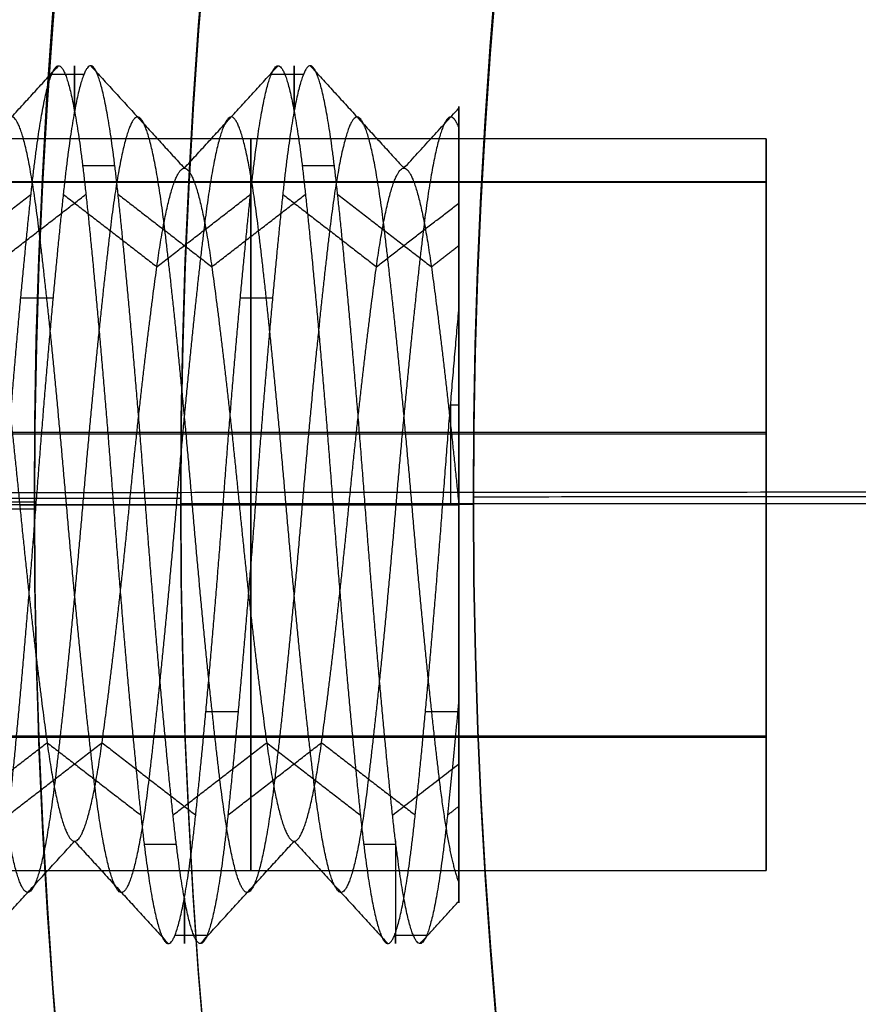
# Model space of a CAD drawing. Header units: millimetres. Extents: x -34.2 to 34.2, y -30.9 to 31.1.
# Tile 18 of 77: x -21.6 to -18.7, y -1.6 to 1.8. Entities that reach past the tile are written whole.
import ezdxf

# ---------------------------------------------------------------- set-up
doc = ezdxf.new("R2010")
doc.units = ezdxf.units.MM
for name, color, linetype, true_color in [('COTAS', 252, 'Continuous', 0x696969), ('IGES level 1', 7, 'Continuous', 0xe5eaed), ('IGES level 12', 7, 'Continuous', 0xffffff), ('IGES level 3', 7, 'Continuous', 0xe5eaed), ('IGES level 5', 7, 'Continuous', 0xe5eaed), ('IGES level 8', 7, 'Continuous', 0xcad1ee)]:
    doc.layers.add(name, color=color, linetype=linetype, true_color=true_color)

# ---------------------------------------------------------------- blocks, each defined once
blk = doc.blocks.new('Kivi_7w')
at = {"layer": 'IGES level 1', "extrusion": (0, 0, -1)}
for centre, radius, start, end in [((0, 0, 1.4), 31, 270, 90), ((0, 0, 0.85), 31, 270, 90), ((0, 0, 0.15), 30.85, 270, 90), ((0, 0), 30.7, 270, 90), ((0, 0), 25.75, 270, 90), ((0, 0), 24.25, 270, 90), ((0, 0, 0.85), 23.5, 270, 90), ((0, 0, -6), 24.25, 330.39366, 29.60634)]:
    blk.add_arc(centre, radius, start, end, dxfattribs=at)
at = {"layer": 'IGES level 1'}
for centre, radius in [((0, 0, -0.3), 31), ((0, 0, -1.55), 30.85), ((0, 0, -1.7), 30.7), ((0, 0), 25.75), ((0, 0), 24.25), ((0, 0), 23.5), ((0, 0, -1.7), 23.5)]:
    blk.add_arc(centre, radius, 90, 270, dxfattribs=at)
at = {"layer": 'IGES level 12', "extrusion": (1, 0, 0)}
for centre, start, end in [((0, 4.3, -21.3625), 333.6895, 26.3105), ((0, 4.3, -20.6125), 333.6895, 26.3105), ((0, 4.3, -20.0777), 270, 283.257), ((0, 4.3, -20.2663), 139.9646, 192.7606), ((0, 4.3, -20.9875), 153.6895, 206.3105)]:
    blk.add_arc(centre, 1.5, start, end, dxfattribs=at)
at = {"layer": 'IGES level 12', "extrusion": (-1, 0, 0)}
for start, end in [(243.6967, 270), (270, 296.3033)]:
    blk.add_arc((0, 4.3, 20.05), 1.5, start, end, dxfattribs=at)
at = {"layer": 'IGES level 12'}
for points in [[(-21.7375, 1.15, 4.3), (-21.4175, 1.5, 4.3)], [(-21.3075, 1.5, 4.3), (-20.9875, 1.15, 4.3)], [(-20.9875, 1.15, 4.3), (-20.6675, 1.5, 4.3)], [(-20.5575, 1.5, 4.3), (-20.2375, 1.15, 4.3)], [(-21.4405, 1.4712, 4.0074), (-21.3305, 1.4712, 4.0074)], [(-20.6905, 1.4712, 4.0074), (-20.5805, 1.4712, 4.0074)], [(-20.2375, 1.15, 4.3), (-20.05, 1.355, 4.3)], [(-20.05, 1.3602, 4.1311), (-20.05, -1.3602, 4.1311)], [(-21.3351, 1.1595, 5.2516), (-21.2251, 1.1595, 5.2516)], [(-20.5851, 1.1595, 5.2516), (-20.4751, 1.1595, 5.2516)], [(-21.8313, 0.8132, 3.4868), (-21.5113, 1.0607, 3.2393)], [(-21.6438, 0.8132, 5.1132), (-21.3238, 1.0607, 5.3607)], [(-21.4013, 1.0607, 3.2393), (-21.0813, 0.8132, 3.4868)], [(-21.2138, 1.0607, 5.3607), (-20.8938, 0.8132, 5.1132)], [(-21.0813, 0.8132, 3.4868), (-20.7613, 1.0607, 3.2393)], [(-20.8938, 0.8132, 5.1132), (-20.5738, 1.0607, 5.3607)], [(-20.6513, 1.0607, 3.2393), (-20.3313, 0.8132, 3.4868)], [(-20.4638, 1.0607, 5.3607), (-20.1438, 0.8132, 5.1132)], [(-20.3313, 0.8132, 3.4868), (-20.05, 1.0307, 3.2693)], [(-20.1438, 0.8132, 5.1132), (-20.0499, 0.8857, 5.1857)], [(-21.5461, 0.7071, 2.9771), (-21.4361, 0.7071, 2.9771)], [(-20.7961, 0.7071, 2.9771), (-20.6861, 0.7071, 2.9771)], [(-20.0779, 0.3413, 2.8393), (-20.05, 0.3413, 2.8393)], [(-21.495, 0, 2.8), (-21.605, 0, 2.8)], [(-21.55, 0, 5.45), (-21.23, 0, 5.8)], [(-21.495, 0, 2.8), (-21.175, 0, 3.15)], [(-21.23, 0, 5.8), (-21.12, 0, 5.8)], [(-21.175, 0, 3.15), (-20.855, 0, 2.8)], [(-21.12, 0, 5.8), (-20.8, 0, 5.45)], [(-20.745, 0, 2.8), (-20.855, 0, 2.8)], [(-20.8, 0, 5.45), (-20.48, 0, 5.8)], [(-20.745, 0, 2.8), (-20.425, 0, 3.15)], [(-20.48, 0, 5.8), (-20.37, 0, 5.8)], [(-20.425, 0, 3.15), (-20.105, 0, 2.8)], [(-20.37, 0, 5.8), (-20.05, 0, 5.45)], [(-20.05, 0, 2.8), (-20.105, 0, 2.8)], [(-20.05, 0, 2.8), (-20.05, 0, 5.45)], [(-20.9139, -0.7071, 2.9771), (-20.8039, -0.7071, 2.9771)], [(-20.1639, -0.7071, 2.9771), (-20.0539, -0.7071, 2.9771)], [(-21.7763, -1.0607, 5.3607), (-21.4563, -0.8132, 5.1132)], [(-21.5888, -1.0607, 3.2393), (-21.2688, -0.8132, 3.4868)], [(-21.4563, -0.8132, 5.1132), (-21.1363, -1.0607, 5.3607)], [(-21.2688, -0.8132, 3.4868), (-20.9488, -1.0607, 3.2393)], [(-21.0263, -1.0607, 5.3607), (-20.7063, -0.8132, 5.1132)], [(-20.8388, -1.0607, 3.2393), (-20.5188, -0.8132, 3.4868)], [(-20.7063, -0.8132, 5.1132), (-20.3863, -1.0607, 5.3607)], [(-20.5188, -0.8132, 3.4868), (-20.1988, -1.0607, 3.2393)], [(-20.2763, -1.0607, 5.3607), (-20.0501, -0.8857, 5.1857)], [(-20.0888, -1.0607, 3.2393), (-20.05, -1.0307, 3.2693)], [(-21.6825, -1.5, 4.3), (-21.3625, -1.15, 4.3)], [(-21.3625, -1.15, 4.3), (-21.0425, -1.5, 4.3)], [(-21.1249, -1.1595, 5.2516), (-21.0149, -1.1595, 5.2516)], [(-20.9325, -1.5, 4.3), (-20.6125, -1.15, 4.3)], [(-20.6125, -1.15, 4.3), (-20.2925, -1.5, 4.3)], [(-20.3749, -1.1595, 5.2516), (-20.2649, -1.1595, 5.2516)], [(-20.1825, -1.5, 4.3), (-20.05, -1.355, 4.3)], [(-21.0195, -1.4712, 4.0074), (-20.9095, -1.4712, 4.0074)], [(-20.2695, -1.4712, 4.0074), (-20.1595, -1.4712, 4.0074)]]:
    blk.add_open_spline(points, degree=1, dxfattribs=at)
for points, weights, knots in [([(-21.605, 0, 2.8), (-21.5581, 0.6213, 2.8), (-21.5113, 1.0607, 3.2393), (-21.4644, 1.5, 3.6787), (-21.4175, 1.5, 4.3), (-21.3706, 1.5, 4.9213), (-21.3238, 1.0607, 5.3607), (-21.2769, 0.6213, 5.8), (-21.23, 0, 5.8)], [1, 0.923879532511, 1, 0.923879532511, 1, 0.923879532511, 1, 0.923879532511, 1], [-1.29613321, -1.29613321, -1.29613321, -1.27827607, -1.27827607, -1.26041893, -1.26041893, -1.24256179, -1.24256179, -1.22470464, -1.22470464, -1.22470464]), ([(-21.12, 0, 5.8), (-21.1669, 0.6213, 5.8), (-21.2138, 1.0607, 5.3607), (-21.2606, 1.5, 4.9213), (-21.3075, 1.5, 4.3), (-21.3544, 1.5, 3.6787), (-21.4013, 1.0607, 3.2393), (-21.4481, 0.6213, 2.8), (-21.495, 0, 2.8)], [1, 0.923879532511, 1, 0.923879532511, 1, 0.923879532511, 1, 0.923879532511, 1], [-3.57142857, -3.57142857, -3.57142857, -3.55357143, -3.55357143, -3.53571429, -3.53571429, -3.51785714, -3.51785714, -3.5, -3.5, -3.5]), ([(-20.855, 0, 2.8), (-20.8081, 0.6213, 2.8), (-20.7613, 1.0607, 3.2393), (-20.7144, 1.5, 3.6787), (-20.6675, 1.5, 4.3), (-20.6206, 1.5, 4.9213), (-20.5738, 1.0607, 5.3607), (-20.5269, 0.6213, 5.8), (-20.48, 0, 5.8)], [1, 0.923879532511, 1, 0.923879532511, 1, 0.923879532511, 1, 0.923879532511, 1], [-1.15327607, -1.15327607, -1.15327607, -1.13541893, -1.13541893, -1.11756179, -1.11756179, -1.09970464, -1.09970464, -1.0818475, -1.0818475, -1.0818475]), ([(-20.37, 0, 5.8), (-20.4169, 0.6213, 5.8), (-20.4638, 1.0607, 5.3607), (-20.5106, 1.5, 4.9213), (-20.5575, 1.5, 4.3), (-20.6044, 1.5, 3.6787), (-20.6513, 1.0607, 3.2393), (-20.6981, 0.6213, 2.8), (-20.745, 0, 2.8)], [1, 0.923879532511, 1, 0.923879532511, 1, 0.923879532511, 1, 0.923879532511, 1], [-3.71428571, -3.71428571, -3.71428571, -3.69642857, -3.69642857, -3.67857143, -3.67857143, -3.66071429, -3.66071429, -3.64285714, -3.64285714, -3.64285714]), ([(-20.0499, -1.2892, 4.6059), (-20.0842, -1.2025, 4.9713), (-20.1163, -0.9369, 5.2369), (-20.1631, -0.5488, 5.625), (-20.21, 0, 5.625), (-20.2569, 0.5488, 5.625), (-20.3038, 0.9369, 5.2369), (-20.3506, 1.325, 4.8488), (-20.3975, 1.325, 4.3), (-20.4444, 1.325, 3.7512), (-20.4913, 0.9369, 3.3631), (-20.5381, 0.5488, 2.975), (-20.585, 0, 2.975), (-20.6319, -0.5488, 2.975), (-20.6788, -0.9369, 3.3631), (-20.7256, -1.325, 3.7512), (-20.7725, -1.325, 4.3), (-20.8194, -1.325, 4.8488), (-20.8663, -0.9369, 5.2369), (-20.9131, -0.5488, 5.625), (-20.96, 0, 5.625), (-21.0069, 0.5488, 5.625), (-21.0538, 0.9369, 5.2369), (-21.1006, 1.325, 4.8488), (-21.1475, 1.325, 4.3), (-21.1944, 1.325, 3.7512), (-21.2413, 0.9369, 3.3631), (-21.2881, 0.5488, 2.975), (-21.335, 0, 2.975), (-21.3819, -0.5488, 2.975), (-21.4288, -0.9369, 3.3631), (-21.4756, -1.325, 3.7512), (-21.5225, -1.325, 4.3), (-21.5694, -1.325, 4.8488), (-21.6163, -0.9369, 5.2369), (-21.6631, -0.5488, 5.625), (-21.71, 0, 5.625), (-21.7569, 0.5488, 5.625), (-21.8038, 0.9369, 5.2369), (-21.8506, 1.325, 4.8488), (-21.8975, 1.325, 4.3), (-21.9444, 1.325, 3.7512), (-21.9913, 0.9369, 3.3631), (-22.0381, 0.5488, 2.975), (-22.085, 0, 2.975), (-22.1319, -0.5488, 2.975), (-22.1788, -0.9369, 3.3631), (-22.2256, -1.325, 3.7512), (-22.2725, -1.325, 4.3), (-22.3194, -1.325, 4.8488), (-22.3663, -0.9369, 5.2369), (-22.4131, -0.5488, 5.625), (-22.46, 0, 5.625), (-22.5069, 0.5488, 5.625), (-22.5538, 0.9369, 5.2369), (-22.6006, 1.325, 4.8488), (-22.6475, 1.325, 4.3), (-22.6944, 1.325, 3.7512), (-22.7413, 0.9369, 3.3631), (-22.7881, 0.5488, 2.975), (-22.835, 0, 2.975), (-22.8819, -0.5488, 2.975), (-22.9288, -0.9369, 3.3631), (-22.9756, -1.325, 3.7512), (-23.0225, -1.325, 4.3), (-23.0694, -1.325, 4.8488), (-23.1163, -0.9369, 5.2369), (-23.1631, -0.5488, 5.625), (-23.21, 0, 5.625), (-23.2569, 0.5488, 5.625), (-23.3038, 0.9369, 5.2369), (-23.3506, 1.325, 4.8488), (-23.3975, 1.325, 4.3), (-23.4444, 1.325, 3.7512), (-23.4913, 0.9369, 3.3631), (-23.5381, 0.5488, 2.975), (-23.585, 0, 2.975), (-23.6319, -0.5488, 2.975), (-23.6788, -0.9369, 3.3631), (-23.7256, -1.325, 3.7512), (-23.7725, -1.325, 4.3), (-23.8194, -1.325, 4.8488), (-23.8663, -0.9369, 5.2369), (-23.9131, -0.5488, 5.625), (-23.96, 0, 5.625), (-24.0069, 0.5488, 5.625), (-24.0538, 0.9369, 5.2369), (-24.1006, 1.325, 4.8488), (-24.1475, 1.325, 4.3), (-24.1944, 1.325, 3.7512), (-24.2413, 0.9369, 3.3631), (-24.2881, 0.5488, 2.975), (-24.335, 0, 2.975), (-24.3819, -0.5488, 2.975), (-24.4288, -0.9369, 3.3631), (-24.4756, -1.325, 3.7512), (-24.5225, -1.325, 4.3), (-24.5694, -1.325, 4.8488), (-24.6163, -0.9369, 5.2369), (-24.6631, -0.5488, 5.625), (-24.71, 0, 5.625)], [0.968103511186, 0.94662331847, 1, 0.923879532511, 1, 0.923879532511, 1, 0.923879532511, 1, 0.923879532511, 1, 0.923879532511, 1, 0.923879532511, 1, 0.923879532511, 1, 0.923879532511, 1, 0.923879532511, 1, 0.923879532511, 1, 0.923879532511, 1, 0.923879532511, 1, 0.923879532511, 1, 0.923879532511, 1, 0.923879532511, 1, 0.923879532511, 1, 0.923879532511, 1, 0.923879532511, 1, 0.923879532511, 1, 0.923879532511, 1, 0.923879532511, 1, 0.923879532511, 1, 0.923879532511, 1, 0.923879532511, 1, 0.923879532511, 1, 0.923879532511, 1, 0.923879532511, 1, 0.923879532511, 1, 0.923879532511, 1, 0.923879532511, 1, 0.923879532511, 1, 0.923879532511, 1, 0.923879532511, 1, 0.923879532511, 1, 0.923879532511, 1, 0.923879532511, 1, 0.923879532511, 1, 0.923879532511, 1, 0.923879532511, 1, 0.923879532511, 1, 0.923879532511, 1, 0.923879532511, 1, 0.923879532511, 1, 0.923879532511, 1, 0.923879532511, 1, 0.923879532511, 1, 0.923879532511, 1, 0.923879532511, 1, 0.923879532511, 1], [0.1124783, 0.1124783, 0.1124783, 0.125, 0.125, 0.1428571, 0.1428571, 0.1607143, 0.1607143, 0.1785714, 0.1785714, 0.1964286, 0.1964286, 0.2142857, 0.2142857, 0.2321429, 0.2321429, 0.25, 0.25, 0.2678571, 0.2678571, 0.2857143, 0.2857143, 0.3035714, 0.3035714, 0.3214286, 0.3214286, 0.3392857, 0.3392857, 0.3571429, 0.3571429, 0.375, 0.375, 0.3928571, 0.3928571, 0.4107143, 0.4107143, 0.4285714, 0.4285714, 0.4464286, 0.4464286, 0.4642857, 0.4642857, 0.4821429, 0.4821429, 0.5, 0.5, 0.5178571, 0.5178571, 0.5357143, 0.5357143, 0.5535714, 0.5535714, 0.5714286, 0.5714286, 0.5892857, 0.5892857, 0.6071429, 0.6071429, 0.625, 0.625, 0.6428571, 0.6428571, 0.6607143, 0.6607143, 0.6785714, 0.6785714, 0.6964286, 0.6964286, 0.7142857, 0.7142857, 0.7321429, 0.7321429, 0.75, 0.75, 0.7678571, 0.7678571, 0.7857143, 0.7857143, 0.8035714, 0.8035714, 0.8214286, 0.8214286, 0.8392857, 0.8392857, 0.8571429, 0.8571429, 0.875, 0.875, 0.8928571, 0.8928571, 0.9107143, 0.9107143, 0.9285714, 0.9285714, 0.9464286, 0.9464286, 0.9642857, 0.9642857, 0.9821429, 0.9821429, 1, 1, 1]), ([(-20.0501, 1.2892, 4.6059), (-20.0643, 1.325, 4.455), (-20.0775, 1.325, 4.3), (-20.1244, 1.325, 3.7512), (-20.1713, 0.9369, 3.3631), (-20.2181, 0.5488, 2.975), (-20.265, 0, 2.975), (-20.3119, -0.5488, 2.975), (-20.3588, -0.9369, 3.3631), (-20.4056, -1.325, 3.7512), (-20.4525, -1.325, 4.3), (-20.4994, -1.325, 4.8488), (-20.5463, -0.9369, 5.2369), (-20.5931, -0.5488, 5.625), (-20.64, 0, 5.625), (-20.6869, 0.5488, 5.625), (-20.7338, 0.9369, 5.2369), (-20.7806, 1.325, 4.8488), (-20.8275, 1.325, 4.3), (-20.8744, 1.325, 3.7512), (-20.9213, 0.9369, 3.3631), (-20.9681, 0.5488, 2.975), (-21.015, 0, 2.975), (-21.0619, -0.5488, 2.975), (-21.1088, -0.9369, 3.3631), (-21.1556, -1.325, 3.7512), (-21.2025, -1.325, 4.3), (-21.2494, -1.325, 4.8488), (-21.2963, -0.9369, 5.2369), (-21.3431, -0.5488, 5.625), (-21.39, 0, 5.625), (-21.4369, 0.5488, 5.625), (-21.4838, 0.9369, 5.2369), (-21.5306, 1.325, 4.8488), (-21.5775, 1.325, 4.3), (-21.6244, 1.325, 3.7512), (-21.6713, 0.9369, 3.3631), (-21.7181, 0.5488, 2.975), (-21.765, 0, 2.975), (-21.8119, -0.5488, 2.975), (-21.8588, -0.9369, 3.3631), (-21.9056, -1.325, 3.7512), (-21.9525, -1.325, 4.3), (-21.9994, -1.325, 4.8488), (-22.0463, -0.9369, 5.2369), (-22.0931, -0.5488, 5.625), (-22.14, 0, 5.625), (-22.1869, 0.5488, 5.625), (-22.2338, 0.9369, 5.2369), (-22.2806, 1.325, 4.8488), (-22.3275, 1.325, 4.3), (-22.3744, 1.325, 3.7512), (-22.4213, 0.9369, 3.3631), (-22.4681, 0.5488, 2.975), (-22.515, 0, 2.975), (-22.5619, -0.5488, 2.975), (-22.6088, -0.9369, 3.3631), (-22.6556, -1.325, 3.7512), (-22.7025, -1.325, 4.3), (-22.7494, -1.325, 4.8488), (-22.7963, -0.9369, 5.2369), (-22.8431, -0.5488, 5.625), (-22.89, 0, 5.625), (-22.9369, 0.5488, 5.625), (-22.9838, 0.9369, 5.2369), (-23.0306, 1.325, 4.8488), (-23.0775, 1.325, 4.3), (-23.1244, 1.325, 3.7512), (-23.1713, 0.9369, 3.3631), (-23.2181, 0.5488, 2.975), (-23.265, 0, 2.975), (-23.3119, -0.5488, 2.975), (-23.3588, -0.9369, 3.3631), (-23.4056, -1.325, 3.7512), (-23.4525, -1.325, 4.3), (-23.4994, -1.325, 4.8488), (-23.5463, -0.9369, 5.2369), (-23.5931, -0.5488, 5.625), (-23.64, 0, 5.625), (-23.6869, 0.5488, 5.625), (-23.7338, 0.9369, 5.2369), (-23.7806, 1.325, 4.8488), (-23.8275, 1.325, 4.3), (-23.8744, 1.325, 3.7512), (-23.9213, 0.9369, 3.3631), (-23.9681, 0.5488, 2.975), (-24.015, 0, 2.975), (-24.0619, -0.5488, 2.975), (-24.1088, -0.9369, 3.3631), (-24.1556, -1.325, 3.7512), (-24.2025, -1.325, 4.3), (-24.2494, -1.325, 4.8488), (-24.2963, -0.9369, 5.2369), (-24.3431, -0.5488, 5.625), (-24.39, 0, 5.625)], [0.968102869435, 0.977255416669, 1, 0.923879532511, 1, 0.923879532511, 1, 0.923879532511, 1, 0.923879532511, 1, 0.923879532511, 1, 0.923879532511, 1, 0.923879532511, 1, 0.923879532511, 1, 0.923879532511, 1, 0.923879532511, 1, 0.923879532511, 1, 0.923879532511, 1, 0.923879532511, 1, 0.923879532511, 1, 0.923879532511, 1, 0.923879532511, 1, 0.923879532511, 1, 0.923879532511, 1, 0.923879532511, 1, 0.923879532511, 1, 0.923879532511, 1, 0.923879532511, 1, 0.923879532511, 1, 0.923879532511, 1, 0.923879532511, 1, 0.923879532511, 1, 0.923879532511, 1, 0.923879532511, 1, 0.923879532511, 1, 0.923879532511, 1, 0.923879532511, 1, 0.923879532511, 1, 0.923879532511, 1, 0.923879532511, 1, 0.923879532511, 1, 0.923879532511, 1, 0.923879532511, 1, 0.923879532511, 1, 0.923879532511, 1, 0.923879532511, 1, 0.923879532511, 1, 0.923879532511, 1, 0.923879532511, 1, 0.923879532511, 1, 0.923879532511, 1, 0.923879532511, 1], [0.1732358, 0.1732358, 0.1732358, 0.1785714, 0.1785714, 0.1964286, 0.1964286, 0.2142857, 0.2142857, 0.2321429, 0.2321429, 0.25, 0.25, 0.2678571, 0.2678571, 0.2857143, 0.2857143, 0.3035714, 0.3035714, 0.3214286, 0.3214286, 0.3392857, 0.3392857, 0.3571429, 0.3571429, 0.375, 0.375, 0.3928571, 0.3928571, 0.4107143, 0.4107143, 0.4285714, 0.4285714, 0.4464286, 0.4464286, 0.4642857, 0.4642857, 0.4821429, 0.4821429, 0.5, 0.5, 0.5178571, 0.5178571, 0.5357143, 0.5357143, 0.5535714, 0.5535714, 0.5714286, 0.5714286, 0.5892857, 0.5892857, 0.6071429, 0.6071429, 0.625, 0.625, 0.6428571, 0.6428571, 0.6607143, 0.6607143, 0.6785714, 0.6785714, 0.6964286, 0.6964286, 0.7142857, 0.7142857, 0.7321429, 0.7321429, 0.75, 0.75, 0.7678571, 0.7678571, 0.7857143, 0.7857143, 0.8035714, 0.8035714, 0.8214286, 0.8214286, 0.8392857, 0.8392857, 0.8571429, 0.8571429, 0.875, 0.875, 0.8928571, 0.8928571, 0.9107143, 0.9107143, 0.9285714, 0.9285714, 0.9464286, 0.9464286, 0.9642857, 0.9642857, 0.9821429, 0.9821429, 1, 1, 1]), ([(-24.55, 0, 5.45), (-24.5031, -0.4763, 5.45), (-24.4563, -0.8132, 5.1132), (-24.4094, -1.15, 4.7763), (-24.3625, -1.15, 4.3), (-24.3156, -1.15, 3.8237), (-24.2688, -0.8132, 3.4868), (-24.2219, -0.4763, 3.15), (-24.175, 0, 3.15), (-24.1281, 0.4763, 3.15), (-24.0813, 0.8132, 3.4868), (-24.0344, 1.15, 3.8237), (-23.9875, 1.15, 4.3), (-23.9406, 1.15, 4.7763), (-23.8938, 0.8132, 5.1132), (-23.8469, 0.4763, 5.45), (-23.8, 0, 5.45), (-23.7531, -0.4763, 5.45), (-23.7063, -0.8132, 5.1132), (-23.6594, -1.15, 4.7763), (-23.6125, -1.15, 4.3), (-23.5656, -1.15, 3.8237), (-23.5188, -0.8132, 3.4868), (-23.4719, -0.4763, 3.15), (-23.425, 0, 3.15), (-23.3781, 0.4763, 3.15), (-23.3313, 0.8132, 3.4868), (-23.2844, 1.15, 3.8237), (-23.2375, 1.15, 4.3), (-23.1906, 1.15, 4.7763), (-23.1438, 0.8132, 5.1132), (-23.0969, 0.4763, 5.45), (-23.05, 0, 5.45), (-23.0031, -0.4763, 5.45), (-22.9563, -0.8132, 5.1132), (-22.9094, -1.15, 4.7763), (-22.8625, -1.15, 4.3), (-22.8156, -1.15, 3.8237), (-22.7688, -0.8132, 3.4868), (-22.7219, -0.4763, 3.15), (-22.675, 0, 3.15), (-22.6281, 0.4763, 3.15), (-22.5813, 0.8132, 3.4868), (-22.5344, 1.15, 3.8237), (-22.4875, 1.15, 4.3), (-22.4406, 1.15, 4.7763), (-22.3938, 0.8132, 5.1132), (-22.3469, 0.4763, 5.45), (-22.3, 0, 5.45), (-22.2531, -0.4763, 5.45), (-22.2063, -0.8132, 5.1132), (-22.1594, -1.15, 4.7763), (-22.1125, -1.15, 4.3), (-22.0656, -1.15, 3.8237), (-22.0188, -0.8132, 3.4868), (-21.9719, -0.4763, 3.15), (-21.925, 0, 3.15), (-21.8781, 0.4763, 3.15), (-21.8313, 0.8132, 3.4868), (-21.7844, 1.15, 3.8237), (-21.7375, 1.15, 4.3), (-21.6906, 1.15, 4.7763), (-21.6438, 0.8132, 5.1132), (-21.5969, 0.4763, 5.45), (-21.55, 0, 5.45), (-21.5031, -0.4763, 5.45), (-21.4563, -0.8132, 5.1132), (-21.4094, -1.15, 4.7763), (-21.3625, -1.15, 4.3), (-21.3156, -1.15, 3.8237), (-21.2688, -0.8132, 3.4868), (-21.2219, -0.4763, 3.15), (-21.175, 0, 3.15), (-21.1281, 0.4763, 3.15), (-21.0813, 0.8132, 3.4868), (-21.0344, 1.15, 3.8237), (-20.9875, 1.15, 4.3), (-20.9406, 1.15, 4.7763), (-20.8938, 0.8132, 5.1132), (-20.8469, 0.4763, 5.45), (-20.8, 0, 5.45), (-20.7531, -0.4763, 5.45), (-20.7063, -0.8132, 5.1132), (-20.6594, -1.15, 4.7763), (-20.6125, -1.15, 4.3), (-20.5656, -1.15, 3.8237), (-20.5188, -0.8132, 3.4868), (-20.4719, -0.4763, 3.15), (-20.425, 0, 3.15), (-20.3781, 0.4763, 3.15), (-20.3313, 0.8132, 3.4868), (-20.2844, 1.15, 3.8237), (-20.2375, 1.15, 4.3), (-20.1906, 1.15, 4.7763), (-20.1438, 0.8132, 5.1132), (-20.0969, 0.4763, 5.45), (-20.05, 0, 5.45)], [1, 0.923879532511, 1, 0.923879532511, 1, 0.923879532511, 1, 0.923879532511, 1, 0.923879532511, 1, 0.923879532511, 1, 0.923879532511, 1, 0.923879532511, 1, 0.923879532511, 1, 0.923879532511, 1, 0.923879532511, 1, 0.923879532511, 1, 0.923879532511, 1, 0.923879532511, 1, 0.923879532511, 1, 0.923879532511, 1, 0.923879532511, 1, 0.923879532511, 1, 0.923879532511, 1, 0.923879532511, 1, 0.923879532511, 1, 0.923879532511, 1, 0.923879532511, 1, 0.923879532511, 1, 0.923879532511, 1, 0.923879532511, 1, 0.923879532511, 1, 0.923879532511, 1, 0.923879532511, 1, 0.923879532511, 1, 0.923879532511, 1, 0.923879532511, 1, 0.923879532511, 1, 0.923879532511, 1, 0.923879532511, 1, 0.923879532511, 1, 0.923879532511, 1, 0.923879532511, 1, 0.923879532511, 1, 0.923879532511, 1, 0.923879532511, 1, 0.923879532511, 1, 0.923879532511, 1, 0.923879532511, 1, 0.923879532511, 1, 0.923879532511, 1, 0.923879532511, 1, 0.923879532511, 1], [-1.8571429, -1.8571429, -1.8571429, -1.8392857, -1.8392857, -1.8214286, -1.8214286, -1.8035714, -1.8035714, -1.7857143, -1.7857143, -1.7678571, -1.7678571, -1.75, -1.75, -1.7321429, -1.7321429, -1.7142857, -1.7142857, -1.6964286, -1.6964286, -1.6785714, -1.6785714, -1.6607143, -1.6607143, -1.6428571, -1.6428571, -1.625, -1.625, -1.6071429, -1.6071429, -1.5892857, -1.5892857, -1.5714286, -1.5714286, -1.5535714, -1.5535714, -1.5357143, -1.5357143, -1.5178571, -1.5178571, -1.5, -1.5, -1.4821429, -1.4821429, -1.4642857, -1.4642857, -1.4464286, -1.4464286, -1.4285714, -1.4285714, -1.4107143, -1.4107143, -1.3928571, -1.3928571, -1.375, -1.375, -1.3571429, -1.3571429, -1.3392857, -1.3392857, -1.3214286, -1.3214286, -1.3035714, -1.3035714, -1.2857143, -1.2857143, -1.2678571, -1.2678571, -1.25, -1.25, -1.2321429, -1.2321429, -1.2142857, -1.2142857, -1.1964286, -1.1964286, -1.1785714, -1.1785714, -1.1607143, -1.1607143, -1.1428571, -1.1428571, -1.125, -1.125, -1.1071429, -1.1071429, -1.0892857, -1.0892857, -1.0714286, -1.0714286, -1.0535714, -1.0535714, -1.0357143, -1.0357143, -1.0178571, -1.0178571, -1, -1, -1]), ([(-21.495, 0, 2.8), (-21.5419, -0.6213, 2.8), (-21.5888, -1.0607, 3.2393), (-21.6356, -1.5, 3.6787), (-21.6825, -1.5, 4.3), (-21.7294, -1.5, 4.9213), (-21.7763, -1.0607, 5.3607), (-21.8231, -0.6213, 5.8), (-21.87, 0, 5.8)], [1, 0.923879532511, 1, 0.923879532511, 1, 0.923879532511, 1, 0.923879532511, 1], [-3.5, -3.5, -3.5, -3.48214286, -3.48214286, -3.46428571, -3.46428571, -3.44642857, -3.44642857, -3.42857143, -3.42857143, -3.42857143]), ([(-21.23, 0, 5.8), (-21.1831, -0.6213, 5.8), (-21.1363, -1.0607, 5.3607), (-21.0894, -1.5, 4.9213), (-21.0425, -1.5, 4.3), (-20.9956, -1.5, 3.6787), (-20.9488, -1.0607, 3.2393), (-20.9019, -0.6213, 2.8), (-20.855, 0, 2.8)], [1, 0.923879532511, 1, 0.923879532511, 1, 0.923879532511, 1, 0.923879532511, 1], [-1.22470464, -1.22470464, -1.22470464, -1.2068475, -1.2068475, -1.18899036, -1.18899036, -1.17113321, -1.17113321, -1.15327607, -1.15327607, -1.15327607]), ([(-20.745, 0, 2.8), (-20.7919, -0.6213, 2.8), (-20.8388, -1.0607, 3.2393), (-20.8856, -1.5, 3.6787), (-20.9325, -1.5, 4.3), (-20.9794, -1.5, 4.9213), (-21.0263, -1.0607, 5.3607), (-21.0731, -0.6213, 5.8), (-21.12, 0, 5.8)], [1, 0.923879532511, 1, 0.923879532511, 1, 0.923879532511, 1, 0.923879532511, 1], [-3.64285714, -3.64285714, -3.64285714, -3.625, -3.625, -3.60714286, -3.60714286, -3.58928571, -3.58928571, -3.57142857, -3.57142857, -3.57142857]), ([(-20.48, 0, 5.8), (-20.4331, -0.6213, 5.8), (-20.3863, -1.0607, 5.3607), (-20.3394, -1.5, 4.9213), (-20.2925, -1.5, 4.3), (-20.2456, -1.5, 3.6787), (-20.1988, -1.0607, 3.2393), (-20.1519, -0.6213, 2.8), (-20.105, 0, 2.8)], [1, 0.923879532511, 1, 0.923879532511, 1, 0.923879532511, 1, 0.923879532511, 1], [-1.0818475, -1.0818475, -1.0818475, -1.06399036, -1.06399036, -1.04613321, -1.04613321, -1.02827607, -1.02827607, -1.01041893, -1.01041893, -1.01041893]), ([(-20.05, -0.6647, 2.9553), (-20.0701, -0.8861, 3.0647), (-20.0888, -1.0607, 3.2393), (-20.1356, -1.5, 3.6787), (-20.1825, -1.5, 4.3), (-20.2294, -1.5, 4.9213), (-20.2763, -1.0607, 5.3607), (-20.3231, -0.6213, 5.8), (-20.37, 0, 5.8)], [0.963000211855, 0.96829278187, 1, 0.923879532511, 1, 0.923879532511, 1, 0.923879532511, 1], [-3.77529536, -3.77529536, -3.77529536, -3.76785714, -3.76785714, -3.75, -3.75, -3.73214286, -3.73214286, -3.71428571, -3.71428571, -3.71428571])]:
    blk.add_rational_spline(points, weights, degree=2, knots=knots, dxfattribs=at)
for points, knots in [([(-20.05, 0.6647, 2.9553), (-20.05, 1.1752, 3.2669), (-20.05, 1.4648, 3.9042), (-20.05, 1.2537, 4.7789), (-20.05, 1.0842, 5.0386), (-20.05, 0.6026, 5.399), (-20.05, 0.3014, 5.4824), (-20.05, 0, 5.45)], [0, 0, 0, 0, 0.5, 0.5, 0.75, 0.75, 1, 1, 1, 1]), ([(-20.05, 0, 5.45), (-20.05, 0.3014, 5.4824), (-20.05, 0.6041, 5.3979), (-20.05, 1.0827, 5.0397), (-20.05, 1.2548, 4.7742), (-20.05, 1.3933, 4.2004), (-20.05, 1.3638, 3.8876), (-20.05, 1.1254, 3.3403), (-20.05, 0.9199, 3.1111), (-20.05, 0.6647, 2.9553)], [0, 0, 0, 0, 0.25, 0.25, 0.5, 0.5, 0.75, 0.75, 1, 1, 1, 1]), ([(-20.05, -0.6647, 2.9553), (-20.05, -1.1774, 3.2682), (-20.05, -1.4662, 3.9033), (-20.05, -1.2524, 4.7815), (-20.05, -1.0844, 5.0393), (-20.05, -0.5997, 5.4003), (-20.05, -0.2994, 5.4822), (-20.05, 0, 5.45)], [0, 0, 0, 0, 0.5, 0.5, 0.75, 0.75, 1, 1, 1, 1]), ([(-20.05, 0, 5.45), (-20.05, -0.2994, 5.4822), (-20.05, -0.6034, 5.3975), (-20.05, -1.0806, 5.0421), (-20.05, -1.2542, 4.7744), (-20.05, -1.3932, 4.2032), (-20.05, -1.3635, 3.8881), (-20.05, -1.1268, 3.3422), (-20.05, -0.921, 3.1118), (-20.05, -0.6647, 2.9553)], [1, 1, 1, 1, 1.25, 1.25, 1.5, 1.5, 1.75, 1.75, 2, 2, 2, 2])]:
    blk.add_open_spline(points, degree=3, knots=knots, dxfattribs=at)
blk.add_rational_spline([(-20.105, 0, 2.8), (-20.0786, 0.3505, 2.8), (-20.05, 0.6647, 2.9553)], [1, 0.955586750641, 0.963000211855], degree=2, dxfattribs=at)
at = {"layer": 'IGES level 3', "extrusion": (1.10169e-33, -0.002279, -0.999997)}
blk.add_arc((0, -0.0098, -14.3), 22.5, 270, 90, dxfattribs=at)
at = {"layer": 'IGES level 3', "extrusion": (0, -0.002279, -0.999997)}
for centre, radius in [((0, -0.0098, -6.3), 22.5), ((0, -0.0098, -10.3), 21)]:
    blk.add_arc(centre, radius, 270, 90, dxfattribs=at)
at = {"layer": 'IGES level 3', "extrusion": (8.60932e-34, 0.002279, 0.999997)}
blk.add_arc((0, -0.0098, -1.7), 22.5, 90, 270, dxfattribs=at)
at = {"layer": 'IGES level 3', "extrusion": (1.83571e-35, -0.002279, -0.999997)}
blk.add_arc((0, -0.0098, 1.7), 22.5, 270, 90, dxfattribs=at)
at = {"layer": 'IGES level 3', "extrusion": (1.00538e-33, 0.002279, 0.999997)}
blk.add_arc((0, -0.0098, -1.7), 21.5, 90, 270, dxfattribs=at)
at = {"layer": 'IGES level 3', "extrusion": (-5.20573e-33, -0.002279, -0.999997)}
blk.add_arc((0, -0.0098, -14.3), 21, 270, 90, dxfattribs=at)
at = {"layer": 'IGES level 3', "extrusion": (2.32945e-33, 0.002279, 0.999997)}
blk.add_arc((0, -0.0098, 6.3), 21, 90, 270, dxfattribs=at)
at = {"layer": 'IGES level 3', "extrusion": (-1, 0, 0)}
for centre, start, end in [((0, 4.3, 20.7605), 0.1306, 180.1306), ((0, 4.3, 20.7605), 180.1306, 0.1306), ((0, 4.3, 19), 0.1306, 180.1306), ((0, 4.3, 19), 180.1306, 0.1306)]:
    blk.add_arc(centre, 1.25, start, end, dxfattribs=at)
at = {"layer": 'IGES level 3'}
for points in [[(-19, 1.25, 4.2972), (-22.4653, 1.25, 4.2972)], [(-19, 1.25, 4.2972), (-19, -1.25, 4.3028)], [(-19, 1.1037, 4.8867), (-22.473, 1.1037, 4.8867)], [(-19, 1.1011, 3.7082), (-22.473, 1.1011, 3.7082)], [(-19, 0.2467, 5.5254), (-22.4987, 0.2467, 5.5254)], [(-19, 0.2411, 3.0735), (-22.4987, 0.2411, 3.0735)], [(-22.5, 0.0228, 14.3), (-21, 0.0228, 14.3)], [(-21, 0.0046, 6.3), (-17.75, 0.0046, 6.3)], [(-19, -0.0028, 3.05), (-19, 0.0028, 5.55)], [(-22.5, -0.0137, -1.7), (-21.5, -0.0137, -1.7)], [(-19, -0.7908, 5.2681), (-22.486, -0.7908, 5.2681)], [(-19, -0.7952, 3.3355), (-22.486, -0.7952, 3.3355)], [(-22.4653, -1.25, 4.3028), (-19, -1.25, 4.3028)]]:
    blk.add_open_spline(points, degree=1, dxfattribs=at)
at = {"layer": 'IGES level 5', "extrusion": (-3.67087e-16, 0.002279, 0.999997)}
blk.add_arc((0, -0.0098, 27.8), 25, 90.034, 270.034, dxfattribs=at)
at = {"layer": 'IGES level 5', "extrusion": (0, -0.002279, -0.999997)}
for centre, radius in [((0, -0.0098, -21.3), 25), ((0, -0.0098, -28.05), 24.75), ((0, -0.0098, -12.3), 21.5), ((0, -0.0098, -15.9), 20)]:
    blk.add_arc(centre, radius, 269.966, 89.966, dxfattribs=at)
at = {"layer": 'IGES level 5', "extrusion": (3.67088e-16, -0.002279, -0.999997)}
blk.add_arc((0, -0.0098, -14.8), 25, 269.966, 89.966, dxfattribs=at)
at = {"layer": 'IGES level 5', "extrusion": (0, 0.002279, 0.999997)}
blk.add_arc((0, -0.0098, 14.55), 24.75, 90.034, 270.034, dxfattribs=at)
at = {"layer": 'IGES level 5', "extrusion": (3.67065e-16, -0.002279, -0.999997)}
blk.add_arc((0, -0.0098, -28.3), 24.5, 269.966, 89.966, dxfattribs=at)
at = {"layer": 'IGES level 5', "extrusion": (-3.67065e-16, 0.002279, 0.999997)}
blk.add_arc((0, -0.0098, 14.3), 24.5, 90.034, 270.034, dxfattribs=at)
at = {"layer": 'IGES level 5', "extrusion": (3.67093e-16, -0.002279, -0.999997)}
blk.add_arc((0, -0.0098, -14.3), 21.5, 269.966, 89.966, dxfattribs=at)
at = {"layer": 'IGES level 5', "extrusion": (-3.67043e-16, 0.002279, 0.999997)}
blk.add_arc((0, -0.0098, 10.3), 21.5, 90.034, 270.034, dxfattribs=at)
at = {"layer": 'IGES level 5', "extrusion": (-3.67034e-16, 0.002279, 0.999997)}
blk.add_arc((0, -0.0098, 10.3), 21.5, 90.034, 270.034, dxfattribs=at)
at = {"layer": 'IGES level 5', "extrusion": (3.6711e-16, -0.002279, -0.999997)}
blk.add_arc((0, -0.0098, -21.5), 20, 269.966, 89.966, dxfattribs=at)
at = {"layer": 'IGES level 5', "extrusion": (-3.67056e-16, 0.002279, 0.999997)}
blk.add_arc((0, -0.0098, 10.3), 20, 90.034, 270.034, dxfattribs=at)
at = {"layer": 'IGES level 5', "extrusion": (3.67107e-16, -0.002279, -0.999997)}
blk.add_arc((0, -0.0098, -10.3), 20, 269.966, 89.966, dxfattribs=at)
at = {"layer": 'IGES level 5'}
for points in [[(-24.5, 0.0402, 28.3), (-13, 0.047, 28.3)], [(-24.5, 0.0083, 14.3), (-21.5, 0.01, 14.3)], [(-21.5, 0.0009, 10.3), (-20, 0.0018, 10.3)], [(-20, 0.0273, 21.5), (-14.5, 0.0306, 21.5)]]:
    blk.add_open_spline(points, degree=1, dxfattribs=at)
at = {"layer": 'IGES level 8', "extrusion": (0, -0.002279, -0.999997)}
blk.add_arc((0, -0.0098, -5.2), 17.5, 293.09698, 113.09698, dxfattribs=at)

msp = doc.modelspace()

# ---------------------------------------------------------------- block references
at = {"layer": 'COTAS'}
msp.add_blockref('Kivi_7w', (0, 0.1362, 2.0236), dxfattribs=at)

doc.saveas('drawing.dxf')
